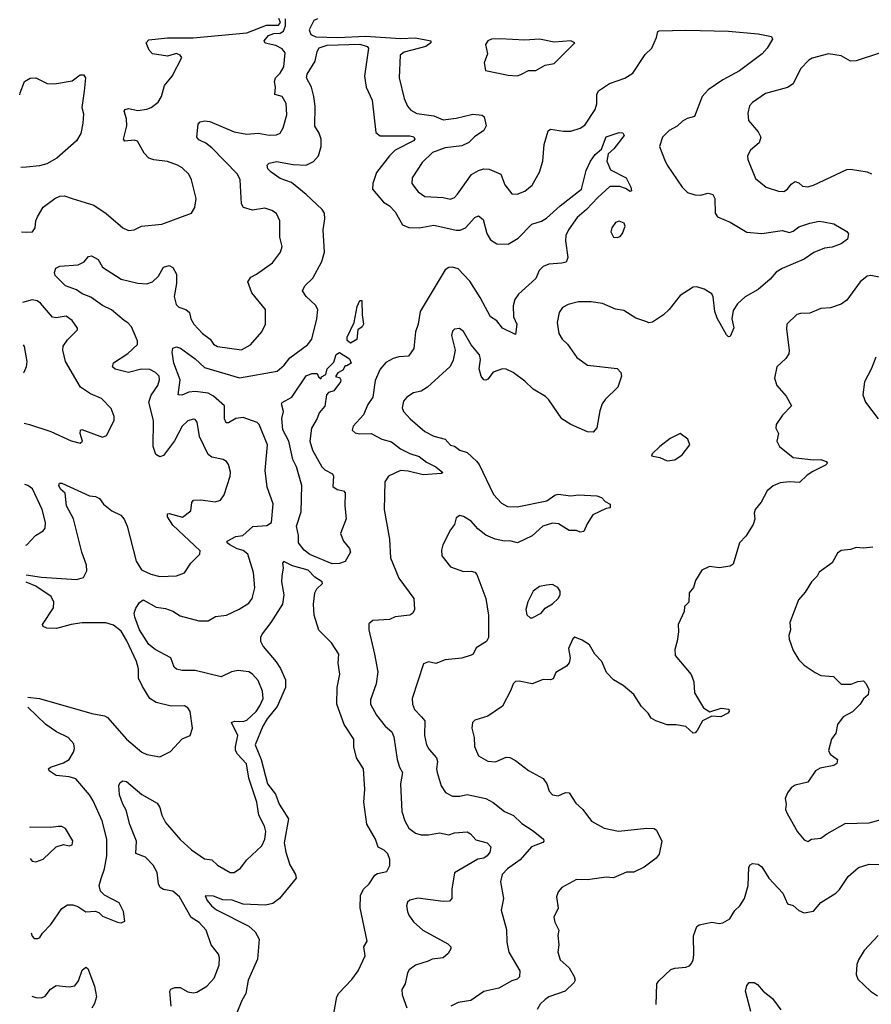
# Model space of a CAD drawing. Extents: x 2143765 to 2212931, y 878955 to 1017455.
# Tile 73 of 256: x 2144427 to 2149027, y 930864 to 936179. Entities that reach past the tile are written whole.
import ezdxf

# ---------------------------------------------------------------- set-up
doc = ezdxf.new("R2010")
doc.units = 0

msp = doc.modelspace()

# ---------------------------------------------------------------- linework, layer by layer
at = {"layer": '0CON20XD'}
for points in [[(2144437.5, 935035.1), (2144465, 935031.9), (2144496.7, 935035), (2144512, 935055), (2144514.2, 935094.2), (2144522.9, 935115), (2144555, 935168.2), (2144618.1, 935215), (2144645, 935226.9), (2144669.3, 935229.3), (2144711.2, 935215), (2144827.4, 935177.4), (2144895, 935132.5), (2144985, 935056), (2145015, 935042), (2145045, 935044.2), (2145085, 935064.4), (2145195, 935075.7), (2145355.7, 935134.3), (2145373.8, 935165), (2145380, 935215), (2145355.4, 935315.4), (2145340.6, 935345), (2145305, 935380), (2145280, 935395), (2145225, 935414.4), (2145152.8, 935422.8), (2145125, 935431.9), (2145099.8, 935459.8), (2145063.7, 935523.7), (2145045, 935529.4), (2144995, 935524), (2144987.5, 935535), (2145005.8, 935605.8), (2145004.4, 935645), (2144991.5, 935685), (2144997.5, 935695), (2145015, 935699.6), (2145065, 935689.2), (2145115, 935696.9), (2145137.5, 935705), (2145175, 935734.4), (2145194.3, 935765), (2145210, 935825), (2145250.8, 935875), (2145302.5, 935975), (2145295, 935987.5), (2145275, 935996.7), (2145225, 935982), (2145144.3, 935994.3), (2145126.2, 936015), (2145113.8, 936045), (2145111.2, 936055), (2145125, 936071.4), (2145225, 936080.9), (2145365, 936082.1), (2145655, 936108.2), (2145760.1, 936149.9), (2145825, 936150.7), (2145835.9, 936165), (2145826.3, 936186.3)], [(2144462.6, 933183.2), (2144545, 933170.3), (2144735, 933156.7), (2144771.7, 933168.3), (2144790, 933205), (2144788.5, 933235), (2144762.7, 933305), (2144717.8, 933485), (2144681.2, 933555), (2144673.1, 933623.1), (2144647.3, 933645), (2144638.1, 933665), (2144643.4, 933676.6), (2144655, 933676.7), (2144805, 933609.4), (2144837.5, 933605), (2144858, 933595), (2144880.8, 933565), (2144925, 933527.5), (2144974.4, 933504.4), (2144992.6, 933482.6), (2145007.5, 933445), (2145056.4, 933256.4), (2145085, 933210), (2145135, 933185.6), (2145185, 933174.4), (2145275, 933178), (2145317, 933193), (2145351.2, 933245), (2145400, 933295), (2145403, 933313), (2145255, 933451.5), (2145225.6, 933495), (2145225, 933512.5), (2145235, 933514.3), (2145306.5, 933493.5), (2145351.8, 933528.2), (2145357.7, 933572.3), (2145366.7, 933585), (2145405, 933587.1), (2145482.8, 933577.2), (2145512, 933585), (2145531.9, 933615), (2145563.5, 933715), (2145566.5, 933736.5), (2145555, 933777.5), (2145544.3, 933794.3), (2145526.7, 933805), (2145465, 933817.1), (2145445, 933832.5), (2145399.3, 933929.3), (2145386.2, 934006.2), (2145375, 934020.8), (2145365, 934022.9), (2145335, 934013.3), (2145305, 933985.6), (2145263.7, 933906.3), (2145205, 933827.5), (2145185, 933820), (2145162.8, 933832.8), (2145148.1, 933875), (2145150.5, 934015), (2145124.7, 934115), (2145137.7, 934152.2), (2145174.5, 934205), (2145183.3, 934235), (2145180.6, 934255), (2145161.4, 934275), (2145130.9, 934290.9), (2145085, 934292), (2145015, 934275.3), (2144943.6, 934293.6), (2144928.8, 934305), (2144933.7, 934326.3), (2145012.4, 934377.6), (2145064.6, 934425.4), (2145063.2, 934445), (2145030.7, 934520.8), (2145012.4, 934542.4), (2144991.4, 934555), (2144922.6, 934612.6), (2144875, 934635.9), (2144812.3, 934682.2), (2144765, 934700), (2144735, 934721.2), (2144675, 934743.1), (2144618.6, 934798.6), (2144615.4, 934815), (2144622.6, 934837.4), (2144645, 934849.6), (2144743.4, 934856.6), (2144775, 934872.5), (2144798.8, 934901.2), (2144815, 934904.5), (2144851.1, 934885), (2144875, 934844.2), (2144975, 934779.4), (2145065, 934756.5), (2145115, 934753.3), (2145144.2, 934765), (2145177.5, 934795), (2145205, 934842.9), (2145235, 934853.1), (2145255, 934841.4), (2145275.3, 934805), (2145275.3, 934754.7), (2145261.5, 934685), (2145272.5, 934642.5), (2145287.7, 934627.7), (2145325, 934614.2), (2145345, 934598.8), (2145352.5, 934565), (2145367.8, 934535), (2145414.4, 934485), (2145455.5, 934455), (2145475, 934428.1), (2145495, 934414.5), (2145625, 934398.1), (2145674.2, 934425), (2145735.8, 934495), (2145755.7, 934535), (2145754.3, 934615), (2145680.6, 934705), (2145660, 934765), (2145675, 934789.2), (2145706.2, 934805), (2145792.6, 934867.4), (2145835.4, 934924.6), (2145845.6, 934955), (2145833.3, 935005), (2145833.2, 935093.2), (2145815, 935134), (2145790.2, 935150.2), (2145751.3, 935161.3), (2145685, 935150.9), (2145636.2, 935166.2), (2145625.4, 935185.4), (2145617.5, 935315), (2145604.4, 935345), (2145465, 935488.1), (2145433.6, 935513.6), (2145395, 935530.9), (2145384.4, 935545.6), (2145391.4, 935615), (2145402.8, 935627.2), (2145425, 935633.5), (2145455, 935629.4), (2145585, 935574.7), (2145655, 935562), (2145715, 935566.5), (2145775, 935556.2), (2145815, 935557.8), (2145835, 935567.5), (2145850.9, 935595), (2145870.4, 935665), (2145866.3, 935726.3), (2145845, 935764), (2145806, 935776), (2145808.9, 935815), (2145802.9, 935845), (2145809.4, 935865), (2145835, 935891.4), (2145854.4, 935925), (2145861.1, 936001.1), (2145845, 936022), (2145810.5, 936040.5), (2145753, 936053), (2145747.5, 936065), (2145770.8, 936095), (2145800, 936105), (2145835, 936107.6), (2145851.9, 936118.1), (2145864, 936146), (2145863.4, 936183.4)], [(2146035.8, 936184.2), (2146015.6, 936174.4), (2145990.5, 936125), (2145999.8, 936099.8), (2146027.5, 936087.5), (2146145, 936082.5), (2146295, 936090.3), (2146485, 936078.1), (2146565, 936081.1), (2146648, 936065), (2146648, 936055), (2146621.2, 936035), (2146503.8, 936005), (2146482.5, 935987.5), (2146476.7, 935865), (2146504.6, 935754.6), (2146522.2, 935712.2), (2146540.9, 935690.9), (2146573.1, 935673.1), (2146665, 935660.9), (2146715, 935638.8), (2146785, 935648), (2146875, 935669.6), (2146924.5, 935664.5), (2146935.6, 935655), (2146946.9, 935606.9), (2146935, 935581.8), (2146883.1, 935546.9), (2146853, 935517), (2146815, 935498.2), (2146725, 935487.1), (2146656.6, 935463.4), (2146601.8, 935408.2), (2146547.5, 935325), (2146545.8, 935295), (2146580.2, 935250.2), (2146615, 935225.6), (2146715, 935219.3), (2146755, 935210.5), (2146775, 935219.4), (2146792.4, 935237.6), (2146867.1, 935342.9), (2146905, 935366.1), (2146935, 935374.6), (2146962.6, 935372.6), (2147026, 935346), (2147048, 935288), (2147085, 935240), (2147115, 935237.5), (2147156.6, 935253.4), (2147194.5, 935285.5), (2147234.4, 935355.6), (2147252.1, 935415), (2147260, 935505), (2147281.3, 935578.7), (2147295, 935588.6), (2147365, 935578.1), (2147405, 935578.6), (2147455, 935594.4), (2147479.8, 935610.2), (2147535.5, 935695), (2147543.8, 935725), (2147544.5, 935775), (2147553.8, 935796.2), (2147613.8, 935835), (2147695, 935863.5), (2147739.4, 935890.6), (2147805, 935991.2), (2147841.9, 936025), (2147867.4, 936082.6), (2147873.8, 936115), (2147881.3, 936118.7), (2148025, 936123.8), (2148255, 936116.9), (2148415, 936103.1), (2148488.3, 936088.3), (2148492.9, 936075), (2148488.1, 936065), (2148464.3, 936025), (2148437.1, 935995), (2148315, 935903.5), (2148225.8, 935855), (2148145, 935800), (2148112.7, 935765), (2148072.9, 935657.1), (2148033.3, 935646.7), (2148007.9, 935632.1), (2147979.2, 935605), (2147935, 935580.8), (2147899.2, 935545), (2147883.8, 935495), (2147910, 935425), (2147924.2, 935395), (2148004.7, 935274.7), (2148035, 935246.5), (2148073.9, 935233.9), (2148105, 935232.1), (2148145, 935242.3), (2148170.8, 935235), (2148181.9, 935215), (2148183.3, 935135), (2148195.7, 935115), (2148265, 935085.6), (2148355, 935033.3), (2148435, 935024.4), (2148545, 935041.9), (2148585, 935031.4), (2148605, 935038.6), (2148635, 935061.1), (2148695, 935080.8), (2148745, 935092.2), (2148768.2, 935088.2), (2148825, 935078.1), (2148895, 935036.7), (2148903.6, 935023.6), (2148897.5, 934995), (2148865, 934970), (2148815, 934950.8), (2148775, 934946), (2148717, 934923), (2148665, 934887.1), (2148545, 934837.1), (2148513.8, 934816.2), (2148480.7, 934779.3), (2148415, 934723.1), (2148345.9, 934684.1), (2148304.8, 934645.2), (2148280.9, 934609.1), (2148274.3, 934565), (2148283.9, 934516.1), (2148265, 934470), (2148255, 934467.5), (2148245, 934477.5), (2148195, 934568), (2148182, 934605), (2148173, 934683), (2148165, 934698.8), (2148125, 934724), (2148085, 934737.1), (2148064.3, 934735.7), (2147995, 934690), (2147935.6, 934614.4), (2147905, 934586.2), (2147845, 934546.7), (2147825, 934543.3), (2147815, 934548.8)], [(2147115, 935876), (2147135, 935884), (2147175, 935904.4), (2147215, 935905.7), (2147265, 935933.8), (2147315, 935943.3), (2147426, 936055), (2147404.7, 936065.3), (2147315, 936057.8), (2147235, 936075.2), (2147155, 936069.1), (2147023.1, 936076.9), (2146976.4, 936073.6), (2146955, 936065.4), (2146943.1, 936045), (2146954.2, 935995), (2146936.2, 935946.2), (2146942.5, 935905), (2147065, 935880), (2147115, 935876)], [(2145245.6, 930855), (2145238.6, 930935), (2145243.6, 930946.4), (2145265, 930955.6), (2145295, 930955.6), (2145335, 930932.2), (2145365, 930926.5), (2145385, 930929.4), (2145438.1, 930961.9), (2145477.8, 931005), (2145505.5, 931075), (2145507.1, 931115), (2145501.4, 931135), (2145461.9, 931185), (2145433.9, 931263.9), (2145396.7, 931305), (2145353.3, 931333.3), (2145291.2, 931445), (2145255, 931474.6), (2145205, 931483.8), (2145186.5, 931495), (2145176.7, 931515), (2145169.6, 931575), (2145148.7, 931615), (2145107.8, 931657.8), (2145055, 931678.8), (2145057.5, 931745), (2145022.7, 931835), (2145002.8, 931912.8), (2144983.8, 931945), (2144965.8, 931995), (2144963.3, 932045), (2144969.3, 932060.7), (2144985, 932070), (2145003.8, 932066.2), (2145086.6, 931996.6), (2145170.3, 931950.3), (2145185, 931926.7), (2145195.6, 931885), (2145215.6, 931845), (2145295, 931753.5), (2145355, 931698.5), (2145425, 931650), (2145465, 931644.3), (2145495, 931615.7), (2145565, 931575.8), (2145585, 931576), (2145620.7, 931599.3), (2145655, 931644.2), (2145735, 931720), (2145751.5, 931755), (2145756.2, 931796.2), (2145750.5, 931825), (2145719.6, 931885), (2145708.7, 931955), (2145664.2, 932085), (2145652.7, 932162.7), (2145603.6, 932215), (2145593.7, 932233.7), (2145592.9, 932255), (2145606.4, 932315), (2145572, 932385), (2145587.6, 932392.4), (2145635, 932390.9), (2145655, 932398.2), (2145704, 932445), (2145724, 932475), (2145742.5, 932515), (2145739.3, 932555), (2145715, 932613.1), (2145685, 932646.5), (2145665, 932659.5), (2145606.9, 932666.9), (2145571, 932659), (2145515, 932632.9), (2145375, 932666.2), (2145305, 932666.2), (2145275, 932672.5), (2145262.2, 932685), (2145244.4, 932735), (2145159.4, 932779.4), (2145125, 932806.2), (2145074, 932885), (2145048.6, 932955), (2145045.3, 932975.3), (2145055, 933003.2), (2145075, 933033.1), (2145095, 933047.5), (2145165, 933007.7), (2145215, 933000.5), (2145255, 932985.9), (2145295, 932961.9), (2145395, 932934.6), (2145445.9, 932934.1), (2145485, 932957.5), (2145545, 932964.2), (2145612.6, 932997.4), (2145665, 933030), (2145682.2, 933055), (2145697.4, 933112.6), (2145690.9, 933195), (2145660.4, 933295), (2145635, 933314.8), (2145602.9, 933322.9), (2145561.9, 933345), (2145548.2, 933355), (2145547.5, 933365), (2145595, 933389.2), (2145633.3, 933395), (2145686.7, 933443.3), (2145761.4, 933448.6), (2145786.7, 933465), (2145796.2, 933566.2), (2145763.3, 933655), (2145753.3, 933745), (2145766, 933885), (2145720, 933995), (2145710, 934005), (2145635, 934031.9), (2145595, 934025.9), (2145555, 934003.1), (2145543.5, 934003.5), (2145534.3, 934024.3), (2145533.2, 934095), (2145475, 934147.9), (2145445, 934163.3), (2145375, 934172.6), (2145341.3, 934168.7), (2145303.3, 934153.3), (2145284.2, 934154.2), (2145294.2, 934235), (2145260.2, 934325), (2145251.1, 934385), (2145255, 934405.5), (2145275, 934412.8), (2145295.7, 934405.7), (2145375, 934348.9), (2145425, 934302), (2145614.6, 934245.4), (2145817.7, 934282.3), (2145856.5, 934315), (2145886.2, 934353.8), (2145981.5, 934425), (2146005.4, 934455), (2146033.2, 934565), (2146037.1, 934615), (2146025, 934638.1), (2145975.6, 934685), (2145955.7, 934715), (2145968, 934742), (2146010, 934785), (2146058.5, 934875), (2146073.6, 934925), (2146067.3, 935045), (2146076.4, 935105), (2146074.4, 935135), (2146061.4, 935155), (2145975, 935235.9), (2145895, 935301.1), (2145835, 935322.8), (2145785, 935355.8), (2145767.5, 935375), (2145764, 935395), (2145774.3, 935405.7), (2145815, 935413.5), (2145905, 935397.9), (2145975, 935394.6), (2146015, 935413.1), (2146041.6, 935445), (2146055.3, 935495), (2146056, 935535), (2146045, 935567.1), (2146020.9, 935605), (2146022.6, 935712.6), (2146016.8, 935765), (2146004.4, 935814.4), (2145975.9, 935865), (2145979.7, 935885), (2146023.6, 935955), (2146035, 936008), (2146045, 936027.2), (2146087.7, 936042.3), (2146265, 936046.8), (2146304.5, 936035), (2146311.3, 936025), (2146288.9, 935875), (2146298.9, 935815), (2146330.8, 935745), (2146350.9, 935570.9), (2146375, 935552.1), (2146535, 935551.9), (2146556.3, 935546.3), (2146562.1, 935535), (2146553.6, 935525), (2146455.5, 935475), (2146425.4, 935445), (2146354.4, 935355), (2146334.4, 935295), (2146333.6, 935265), (2146391.5, 935195), (2146425, 935174.4), (2146455, 935142.2), (2146495, 935072.2), (2146528.4, 935058.4), (2146585, 935055.8), (2146665, 935070.3), (2146785, 935043.5), (2146806.4, 935043.6), (2146835.6, 935055), (2146885, 935111.9), (2146905, 935120), (2146931.3, 935101.3), (2146950, 935025), (2146971, 934991), (2147005, 934970), (2147065, 934968), (2147119.2, 935000.8), (2147193.8, 935076.2), (2147245, 935092.7), (2147271.9, 935108.1), (2147345.7, 935175), (2147461.4, 935265), (2147487.8, 935365), (2147510.9, 935415), (2147535, 935452), (2147569.7, 935480.3), (2147595, 935546.5), (2147665, 935570.9), (2147685, 935568.1), (2147691.5, 935555), (2147636.9, 935483.1), (2147606.2, 935455), (2147598.8, 935415), (2147619.2, 935369.2), (2147702.9, 935325), (2147728.6, 935275), (2147732.5, 935255), (2147725, 935251.2), (2147698.7, 935268.7), (2147668.5, 935278.5), (2147615, 935278.5), (2147549.9, 935220.1), (2147489.6, 935155), (2147437.9, 935112.1), (2147391.3, 935045), (2147378, 935015), (2147376.2, 934986.2), (2147387.5, 934895), (2147378.6, 934871.4), (2147355.7, 934864.3), (2147285, 934859.5), (2147255, 934847.5), (2147233.8, 934825), (2147215, 934782.9), (2147122.4, 934697.6), (2147101.7, 934668.3), (2147092.2, 934635), (2147093.9, 934575), (2147113.3, 934535), (2147105, 934480), (2147035, 934514), (2147005, 934554), (2146970.6, 934575), (2146915, 934679.2), (2146857.9, 934767.9), (2146795, 934834.5), (2146764.3, 934844.3), (2146745, 934841.9), (2146725, 934829.2), (2146590.5, 934605), (2146580.5, 934535), (2146565.4, 934494.6), (2146555.8, 934405), (2146527.5, 934362.5), (2146475, 934360), (2146445, 934350.5), (2146405, 934328.5), (2146375, 934292.9), (2146347.4, 934232.6), (2146335, 934142), (2146307.8, 934102.2), (2146283.6, 934046.4), (2146228.8, 933985), (2146223.6, 933963.6), (2146239.3, 933949.3), (2146263.3, 933943.3), (2146325, 933945.7), (2146384, 933915), (2146435, 933900.6), (2146485, 933862.5), (2146535, 933837.3), (2146585, 933820.7), (2146625, 933790.9), (2146675, 933766.5), (2146713.3, 933735), (2146705, 933730), (2146607.3, 933722.7), (2146525, 933743), (2146484.8, 933745.2), (2146418.6, 933715), (2146399.5, 933685), (2146395.6, 933535), (2146424, 933375), (2146429.5, 933275), (2146475.6, 933165), (2146556.2, 933055), (2146559.2, 932995), (2146551.2, 932975), (2146534.4, 932965.6), (2146454.6, 932955.4), (2146425, 932941.6), (2146335, 932935.4), (2146312.6, 932917.4), (2146312.5, 932885), (2146344.5, 932755), (2146360.9, 932659.1), (2146353.3, 932595), (2146322.8, 932507.2), (2146322.2, 932485), (2146354.5, 932425), (2146401.1, 932365), (2146436.5, 932335), (2146448.7, 932308.7), (2146467.1, 932185), (2146478.5, 932145), (2146495.6, 932115), (2146484.5, 932055), (2146492.2, 931905), (2146506.9, 931855), (2146529.4, 931815), (2146565, 931788.2), (2146595, 931779.3), (2146635, 931779.6), (2146695, 931790.4), (2146745, 931778.6), (2146775, 931790), (2146845, 931795.5), (2146862.5, 931785), (2146891.3, 931751.3), (2146952, 931735), (2146971.4, 931715), (2146967.5, 931685), (2146952.9, 931665), (2146935, 931654), (2146901.4, 931648.6), (2146776.1, 931573.9), (2146760.6, 931485), (2146761.4, 931435), (2146749.5, 931420.5), (2146715, 931418.6), (2146577, 931437), (2146535, 931425.8), (2146521.2, 931415), (2146516, 931395), (2146522.5, 931365), (2146529.2, 931345), (2146555, 931309.2), (2146605, 931264.4), (2146740.7, 931190.7), (2146756, 931175), (2146756, 931164), (2146740.9, 931139.1), (2146715, 931114.4), (2146655, 931108.1), (2146633.8, 931096.2), (2146565, 931075.5), (2146530.2, 931049.8), (2146521.9, 931035), (2146510, 930975), (2146491.9, 930945), (2146493.1, 930915), (2146518.1, 930845)], [(2149071.2, 935998.8), (2148945, 935957.1), (2148915, 935955.7), (2148865, 935983.8), (2148795, 935996), (2148707.9, 935972.1), (2148689.4, 935960.6), (2148645, 935914), (2148605, 935832.5), (2148575, 935813.3), (2148455, 935780.6), (2148385, 935732.9), (2148369.4, 935715), (2148360.5, 935675), (2148364.4, 935635), (2148415.7, 935575), (2148430, 935545), (2148421.4, 935515), (2148373.8, 935475), (2148358, 935445), (2148359.2, 935425), (2148401.7, 935321.7), (2148460, 935275), (2148525, 935254.4), (2148555, 935252.5), (2148575, 935263.8), (2148595, 935292), (2148615, 935305.7), (2148635, 935299.2), (2148655, 935280.8), (2148685, 935277.8), (2148715, 935285.6), (2148895, 935370), (2148915, 935372), (2149005, 935358), (2149028.1, 935348.1)], [(2144427.5, 935773.9), (2144430.5, 935785), (2144454, 935845), (2144485, 935864.2), (2144515, 935865.8), (2144575.9, 935835.9), (2144615, 935832.9), (2144710.5, 935849.5), (2144755, 935882.5), (2144771.7, 935881.7), (2144782.5, 935865), (2144776.4, 935793.6), (2144763.3, 935705), (2144771.7, 935671.7), (2144769.1, 935620.9), (2144757.1, 935565), (2144733.6, 935526.4), (2144627.6, 935432.4), (2144575, 935401.1), (2144535, 935390), (2144465, 935382.5), (2144432.8, 935382.2)], [(2147655, 935004), (2147670.3, 935009.7), (2147684, 935025), (2147697.5, 935065), (2147691.7, 935081.7), (2147665, 935091.2), (2147645, 935083.8), (2147625.7, 935055), (2147620, 935035), (2147635, 935006), (2147655, 935004)], [(2149078.3, 934788.3), (2149025, 934798.8), (2149005, 934795.5), (2148966.7, 934765), (2148895, 934666.2), (2148865, 934643.8), (2148806.8, 934623.2), (2148755, 934620), (2148695.5, 934594.5), (2148645, 934594), (2148625, 934587.5), (2148571.4, 934535), (2148568.8, 934508.8), (2148584.2, 934395.8), (2148581.4, 934375), (2148565, 934350), (2148516.2, 934305), (2148504.4, 934245), (2148517.5, 934205), (2148567.7, 934147.7), (2148596.2, 934095), (2148547.1, 934045), (2148513.1, 933995), (2148511.9, 933975), (2148525.4, 933945), (2148516.9, 933905), (2148532, 933875), (2148605, 933815.8), (2148715, 933803.5), (2148755, 933804.5), (2148783.8, 933795), (2148790, 933785), (2148780, 933775), (2148710.4, 933739.6), (2148679.8, 933720.2), (2148638.9, 933681.1), (2148585, 933684.3), (2148535, 933679.2), (2148496.4, 933663.6), (2148465, 933636.7), (2148431.2, 933575), (2148400, 933535), (2148393.8, 933515), (2148397.3, 933482.7), (2148388, 933455), (2148349.1, 933390.9), (2148315.7, 933355), (2148280.5, 933239.5), (2148265, 933228.8), (2148205, 933220), (2148152.3, 933227.7), (2148111.7, 933208.3), (2148078.3, 933151.7), (2148066.2, 933115), (2148043.3, 933085), (2148041.2, 933035), (2148018.3, 933011.7), (2148016.2, 932985), (2147983.8, 932915), (2147985.8, 932874.2), (2147979.2, 932825), (2147965, 932780), (2147967.3, 932747.3), (2148053.3, 932645), (2148068, 932605), (2148071.2, 932545), (2148120, 932465), (2148155, 932443.3), (2148216.9, 932463.1), (2148256.6, 932456.6), (2148259.5, 932445), (2148251.9, 932435), (2148215, 932415.5), (2148165, 932418.8), (2148116, 932395), (2148086.9, 932343.1), (2148075, 932330), (2148065, 932328), (2148025, 932363.8), (2147973.6, 932373.6), (2147925, 932372.5), (2147862.5, 932395), (2147838.3, 932408.3), (2147822, 932435), (2147785, 932471.2), (2147745, 932535.8), (2147686.7, 932585), (2147635, 932615.7), (2147596, 932655), (2147572, 932715), (2147534.5, 932754.5), (2147505, 932804), (2147465, 932830), (2147425, 932845.8), (2147415, 932836.7), (2147391.9, 932785), (2147401.4, 932735), (2147395, 932706.7), (2147380.5, 932689.5), (2147322.5, 932655), (2147308.6, 932621.4), (2147295, 932616), (2147255, 932616.9), (2147195, 932594.5), (2147125, 932608.9), (2147105, 932606.5), (2147092.9, 932595), (2147079.5, 932560.5), (2147035.8, 932474.2), (2146955, 932420), (2146885, 932398.8), (2146873.3, 932385), (2146870, 932355), (2146882, 932305), (2146884.2, 932255.8), (2146905.8, 932205), (2146956.6, 932176.6), (2146996.6, 932173.4), (2147055, 932198.9), (2147075, 932195.7), (2147105, 932180), (2147175, 932126.7), (2147255, 932084), (2147274, 932055), (2147286.7, 932015), (2147305.9, 931995.9), (2147335, 931989.2), (2147375, 932006.9), (2147395, 932006), (2147430.7, 931950.7), (2147469.2, 931915), (2147515, 931852), (2147585, 931814.3), (2147660.8, 931799.2), (2147815, 931815.7), (2147855, 931813.3), (2147866.7, 931805), (2147896, 931745), (2147880.8, 931675), (2147865, 931653.8), (2147800, 931605), (2147745, 931578.1), (2147705, 931577.1), (2147635, 931546.9), (2147595, 931550), (2147495, 931536), (2147435, 931538), (2147355, 931494.6), (2147335, 931470.6), (2147327.6, 931445), (2147335, 931382.5), (2147312.1, 931335), (2147317.4, 931307.4), (2147340, 931265), (2147334.3, 931235), (2147339.2, 931185), (2147333.3, 931145), (2147346, 931105), (2147395, 931060.8), (2147422.2, 931015), (2147427.5, 930995), (2147420.2, 930979.8), (2147374.2, 930935.8), (2147285.8, 930905), (2147265, 930890.8), (2147238.5, 930865), (2147223, 930837)], [(2144451.5, 934001.2), (2144480.6, 933995), (2144595.6, 933955.6), (2144705, 933906.9), (2144755, 933894.2), (2144766.7, 933905), (2144754, 933945), (2144756.4, 933963.6), (2144763, 933967), (2144875, 933925.6), (2144895.8, 933935), (2144938, 934015), (2144937, 934037), (2144921.2, 934081.2), (2144868.8, 934135), (2144810.5, 934160.5), (2144755.6, 934195), (2144674.7, 934335), (2144660.4, 934395), (2144662.2, 934417.8), (2144685, 934452), (2144740, 934505), (2144740, 934515), (2144711.2, 934555), (2144678.2, 934578.2), (2144625, 934569.7), (2144605, 934573.2), (2144539.5, 934649.5), (2144521.1, 934661.1), (2144495, 934666.9), (2144442.7, 934653.4)], [(2146215, 934433.3), (2146196.8, 934446.8), (2146195.6, 934465.6), (2146234.7, 934545), (2146249.5, 934630.5), (2146265, 934664), (2146275, 934663.8), (2146276.4, 934586.4), (2146284.2, 934535), (2146277.8, 934522.2), (2146254.4, 934505), (2146247.7, 934452.3), (2146215, 934433.3)], [(2147815, 934548.8), (2147755, 934567.5), (2147689.7, 934609.7), (2147645, 934616.7), (2147575, 934646.5), (2147513.1, 934656.9), (2147445, 934656.9), (2147388.9, 934641.1), (2147358.8, 934625), (2147341.7, 934598.3), (2147330.8, 934545), (2147340, 934485), (2147357.1, 934455), (2147387, 934427), (2147436.3, 934356.3), (2147495, 934314.4), (2147655, 934296.7), (2147673.3, 934275), (2147678, 934255), (2147658.8, 934195), (2147590.3, 934129.7), (2147574, 934105), (2147561.3, 934068.7), (2147544.4, 933975.6), (2147525, 933952.5), (2147495, 933954.2), (2147405, 933994.5), (2147355, 934024.6), (2147285, 934127.5), (2147266.5, 934145), (2147200.4, 934185), (2147155, 934227.9), (2147091.9, 934275), (2147055, 934293.6), (2147035, 934295.5), (2146985, 934276), (2146955, 934239.5), (2146945, 934233.8), (2146935, 934236.2), (2146919.4, 934255), (2146908.6, 934295), (2146917.1, 934345), (2146910.2, 934370.2), (2146865.8, 934425), (2146825, 934496.2), (2146802, 934512), (2146775, 934508.8), (2146765, 934497.5), (2146760, 934475), (2146779.4, 934395), (2146768.9, 934341.1), (2146752.4, 934307.6), (2146630.8, 934195), (2146595.9, 934174.1), (2146554, 934166), (2146518, 934142), (2146500.4, 934119.6), (2146493.1, 934085), (2146500, 934065), (2146535.7, 934025), (2146615, 933956.4), (2146665, 933931.1), (2146724.7, 933914.7), (2146755, 933883.2), (2146775, 933877.5), (2146805, 933856.5), (2146845, 933843.3), (2146895, 933795.8), (2146908.7, 933778.7), (2146986.2, 933616.2), (2147030.4, 933570.4), (2147062.4, 933552.4), (2147115, 933549.1), (2147275, 933582.2), (2147317.1, 933612.9), (2147335, 933618.1), (2147405, 933609.2), (2147445, 933614.2), (2147545, 933610), (2147569.7, 933599.7), (2147588.8, 933578.8), (2147616.2, 933565), (2147616.1, 933543.9), (2147595, 933541.2), (2147523.4, 933506.6), (2147491.7, 933458.3), (2147475, 933416.7), (2147455, 933413.8), (2147435, 933422.5), (2147395, 933422.5), (2147337.5, 933457.5), (2147305, 933461.5), (2147253.8, 933446.2), (2147195, 933393.1), (2147115.7, 933355.7), (2147075, 933365.5), (2147045.6, 933364.4), (2146995, 933374.3), (2146945, 933396.9), (2146901.1, 933431.1), (2146865, 933472.5), (2146825, 933497.5), (2146805, 933502.5), (2146785, 933490), (2146776.2, 933455), (2146754.2, 933425), (2146712.5, 933345), (2146705.6, 933315), (2146707.8, 933285), (2146755, 933226.7), (2146825, 933200), (2146865, 933203.3), (2146885, 933196.7), (2146896.2, 933185), (2146945.6, 933055), (2146960, 932965), (2146958.9, 932845), (2146948, 932822), (2146892.1, 932787.9), (2146876.2, 932755), (2146865, 932748.8), (2146815, 932733.3), (2146725, 932723.8), (2146675, 932703.8), (2146635, 932713.3), (2146608.3, 932701.7), (2146546.7, 932515), (2146548.6, 932485), (2146560, 932455), (2146596.9, 932416.9), (2146615.5, 932395), (2146613.9, 932315), (2146623.8, 932265), (2146638.9, 932238.9), (2146678.8, 932195), (2146683.8, 932175), (2146677.9, 932135), (2146681.5, 932115), (2146703.1, 932043.1), (2146727.4, 932007.4), (2146765, 931987.8), (2146805, 931987.5), (2146845, 931996.2), (2146945, 931974.4), (2146985, 931952.9), (2147045, 931905.7), (2147095, 931882.9), (2147139.5, 931839.5), (2147201.3, 931801.3), (2147255.8, 931755), (2147258.6, 931745), (2147252.7, 931737.3), (2147192.5, 931715), (2147131.4, 931645), (2147062, 931595), (2147032.5, 931565), (2147024.2, 931525), (2147040, 931435), (2147028.3, 931371.7), (2147057.2, 931267.2), (2147058.9, 931198.9), (2147069.2, 931145), (2147129.5, 931045), (2147127.4, 931012.6), (2147115, 931000.8), (2147085, 930990.5), (2147015, 930950.9), (2146935, 930932.5), (2146863.3, 930885), (2146795, 930874.4), (2146756.7, 930855)], [(2144445.8, 934423.8), (2144450.8, 934415), (2144466.9, 934335), (2144462.9, 934305), (2144449.2, 934275), (2144447.8, 934273.3)], [(2146115, 933242.1), (2145995, 933291.9), (2145963.7, 933315), (2145932.5, 933355), (2145932.9, 933395), (2145923.1, 933445), (2145948.1, 933521.9), (2145951.8, 933665), (2145921.8, 933765), (2145902.9, 933805), (2145880.8, 933905), (2145848.6, 933965), (2145842.7, 934027.3), (2145852.5, 934065), (2145842, 934105), (2145845, 934112.5), (2145897.7, 934142.3), (2145975, 934256.7), (2146005, 934270), (2146035, 934270), (2146041.7, 934251.7), (2146055, 934240), (2146058.3, 934251.7), (2146081.2, 934265), (2146087.5, 934295), (2146125, 934331.4), (2146137.1, 934372.9), (2146155, 934382.7), (2146209.3, 934349.3), (2146217.5, 934325), (2146195, 934310), (2146185, 934310), (2146173.3, 934286.7), (2146145, 934272.5), (2146134, 934254), (2146156.4, 934246.4), (2146162.5, 934235), (2146160, 934225), (2146125, 934176.7), (2146095, 934166.7), (2146084, 934155), (2146075, 934092.5), (2146045, 934056.7), (2146033.9, 934026.1), (2146003.3, 933975), (2145993.8, 933905), (2146009.4, 933855), (2146059.2, 933765), (2146075, 933750), (2146117.5, 933727.5), (2146122, 933715), (2146119.3, 933659.3), (2146143, 933643), (2146176.1, 933636.1), (2146186, 933625), (2146182.9, 933555), (2146190.8, 933485), (2146160, 933405), (2146177.1, 933365), (2146208.8, 933325), (2146213.3, 933305), (2146185.9, 933254.1), (2146155, 933243.3), (2146115, 933242.1)], [(2149051.7, 934358.3), (2149026.3, 934293.7), (2148990, 934225), (2148981.2, 934155), (2148996.2, 934115), (2149064.3, 934024.3)], [(2147925, 933798.8), (2147965, 933803.8), (2148005, 933830), (2148046.2, 933885), (2148036.7, 933915), (2147995, 933946.2), (2147941.3, 933918.7), (2147884.2, 933875.8), (2147843.6, 933836.4), (2147840, 933825), (2147885, 933816.7), (2147925, 933798.8)], [(2144460.4, 933342.1), (2144466.2, 933345), (2144512.5, 933395), (2144555, 933420), (2144565.8, 933435), (2144567.8, 933465), (2144548.5, 933535), (2144497, 933647), (2144471.2, 933665), (2144456, 933670.1)], [(2149035, 933332.5), (2148985, 933326), (2148945, 933330), (2148915, 933319.2), (2148865, 933314.2), (2148845, 933300), (2148815, 933248), (2148745, 933196.2), (2148733.8, 933175), (2148704.5, 933145.5), (2148670.3, 933089.7), (2148633.2, 933046.8), (2148587.5, 932925), (2148590, 932885), (2148582, 932855), (2148583.8, 932835), (2148605.7, 932775), (2148635, 932723.8), (2148664, 932695), (2148724, 932655), (2148755, 932638.6), (2148823.3, 932633.3), (2148863.3, 932593.3), (2148917.7, 932592.3), (2148955, 932606.2), (2148985, 932610), (2149000, 932595), (2149013, 932563), (2149010, 932535), (2148985, 932512.5), (2148966.7, 932485), (2148925, 932443.3), (2148875, 932416.7), (2148843.8, 932375), (2148835, 932327.5), (2148812, 932295), (2148795.8, 932235), (2148804, 932215), (2148843.8, 932185), (2148841.2, 932165), (2148825, 932153.5), (2148751.1, 932138.9), (2148726.2, 932125), (2148685, 932063.3), (2148615, 932046.7), (2148595, 932033.3), (2148574, 932005), (2148562, 931975), (2148568, 931945), (2148564, 931915), (2148572, 931895), (2148628.8, 931795), (2148665, 931752.5), (2148685, 931742.5), (2148704, 931756), (2148755, 931761.2), (2148786.7, 931785), (2148885, 931840), (2149015, 931844.3), (2149212.4, 931897.6)], [(2146123.9, 930815), (2146140.9, 930905), (2146151.1, 930925), (2146221.1, 930998.9), (2146255.5, 931044.5), (2146294, 931125), (2146286.4, 931173.6), (2146303.3, 931205), (2146265.6, 931385), (2146268.3, 931451.7), (2146284.3, 931485), (2146314.5, 931515), (2146345, 931561.5), (2146359.2, 931570.8), (2146409.5, 931580.5), (2146426.7, 931613.3), (2146426.1, 931646.1), (2146416.1, 931676.1), (2146395.7, 931695.7), (2146363.2, 931713.2), (2146350, 931755), (2146303.2, 931836.8), (2146286.7, 931955), (2146291.1, 932025), (2146284, 932135), (2146246.2, 932195), (2146232.5, 932255), (2146232.5, 932295), (2146180, 932375), (2146140.9, 932485), (2146142.9, 932575), (2146155.7, 932645.7), (2146147.5, 932705), (2146152, 932755), (2146111.5, 932815), (2146043.2, 932883.2), (2146017.5, 932965), (2146014.1, 933025), (2146020.7, 933085), (2146032.5, 933107.5), (2146063.8, 933136.2), (2146060.6, 933145), (2146020.7, 933170.7), (2145985, 933207.9), (2145901.8, 933231.8), (2145855, 933255.4), (2145847.1, 933245), (2145851.1, 933221.1), (2145844.2, 933175.8), (2145842.3, 933145), (2145854.2, 933075), (2145846.3, 933025), (2145784.4, 932925.6), (2145737.5, 932865), (2145728.8, 932845), (2145728.8, 932825), (2145742, 932795), (2145813.4, 932713.4), (2145836.4, 932676.4), (2145862.7, 932615), (2145864, 932575), (2145818.7, 932471.3), (2145764.8, 932405), (2145740.3, 932365), (2145698.9, 932265), (2145731.9, 932185), (2145766, 932055), (2145808.9, 931998.9), (2145829.4, 931945), (2145879.2, 931865), (2145855.8, 931735), (2145865.3, 931684.7), (2145887.1, 931617.1), (2145916.9, 931565), (2145920, 931545), (2145830.8, 931435), (2145795, 931408.6), (2145755, 931400), (2145634.6, 931405.4), (2145575, 931426.8), (2145525, 931428.8), (2145475, 931447.8), (2145430, 931450), (2145439.4, 931425), (2145462.9, 931395), (2145490.6, 931375), (2145665, 931286.9), (2145700, 931255), (2145721.3, 931215), (2145712.6, 931107.4), (2145661.8, 930995), (2145648.1, 930921.9), (2145626.4, 930885), (2145601.1, 930818.9)], [(2144471.5, 932521.6), (2144535, 932515.5), (2144816.7, 932433.3), (2144885, 932421.5), (2144901.9, 932411.9), (2145005, 932295.6), (2145088, 932225), (2145115, 932211.9), (2145185, 932200), (2145241.3, 932228.7), (2145305, 932296.7), (2145347.5, 932315), (2145361.2, 932355), (2145348.8, 932445), (2145336.2, 932465), (2145317.5, 932475), (2145245, 932474.3), (2145165, 932494.3), (2145130.8, 932515), (2145090.2, 932580.2), (2145070, 932625), (2145068.9, 932675), (2145057.9, 932715), (2145006.5, 932826.5), (2144975, 932878.5), (2144935, 932910.5), (2144892.9, 932922.9), (2144765, 932923.6), (2144705, 932914.7), (2144626.5, 932893.5), (2144573.3, 932895), (2144554.6, 932904.6), (2144550, 932915), (2144609.7, 933005), (2144612.8, 933035), (2144598, 933065), (2144515, 933122), (2144463.1, 933143.6)], [(2147195, 932950), (2147243.3, 932975), (2147265, 933002), (2147304.3, 933025.7), (2147335.8, 933054.2), (2147346, 933075), (2147346.2, 933095), (2147333.9, 933113.9), (2147305, 933130), (2147272.7, 933127.3), (2147235, 933119.2), (2147201.4, 933095), (2147172.4, 933037.6), (2147160.8, 932995), (2147165.9, 932965.9), (2147185, 932950), (2147195, 932950)], [(2144488.8, 931250.3), (2144495, 931232.5), (2144505, 931220), (2144525, 931220), (2144536.2, 931225), (2144551.2, 931248.8), (2144595.8, 931295), (2144655, 931382), (2144685, 931400.8), (2144715, 931401.4), (2144742.1, 931392.1), (2144785, 931364), (2144835, 931366.7), (2144855, 931360), (2144875, 931340), (2144955, 931307.5), (2144975, 931303.3), (2144995, 931312.5), (2144987.5, 931365), (2144965, 931412.5), (2144885, 931453.3), (2144863.8, 931475), (2144856.2, 931505), (2144866.7, 931543.3), (2144885.6, 931595), (2144898.9, 931665), (2144897.9, 931755), (2144873.8, 931855), (2144825, 931962), (2144805.3, 931995.3), (2144730.7, 932080.7), (2144695, 932092.5), (2144625, 932098.5), (2144586, 932125), (2144582.5, 932135), (2144593.8, 932145), (2144665, 932168.1), (2144695, 932186.2), (2144718.7, 932225), (2144723.2, 932245), (2144719.6, 932269.6), (2144688.9, 932305), (2144626, 932336), (2144569.4, 932375), (2144472.3, 932468.2)], [(2144483.3, 931652.2), (2144495, 931636.7), (2144515, 931632.5), (2144555, 931646.9), (2144625, 931714), (2144665, 931726.7), (2144695, 931718.8), (2144711.2, 931725), (2144715, 931747.5), (2144675, 931813.3), (2144655, 931823.3), (2144635, 931823.3), (2144595, 931818), (2144485, 931821.2), (2144481, 931819.5)], [(2147865, 930863.8), (2147867.8, 930975), (2147878.6, 930991.4), (2147945, 931051.2), (2147965, 931060), (2148025, 931064.2), (2148045, 931072), (2148056, 931085), (2148065.6, 931104.4), (2148068.7, 931131.3), (2148066.4, 931233.6), (2148085.5, 931284.5), (2148096.9, 931293.1), (2148165, 931307.5), (2148205, 931300), (2148225, 931304.2), (2148262, 931325), (2148275, 931346.7), (2148289.8, 931370.2), (2148316.9, 931395), (2148341.4, 931435), (2148361.9, 931505), (2148365.7, 931604.3), (2148372.4, 931617.6), (2148385, 931624.2), (2148415, 931620.6), (2148435, 931606), (2148473.5, 931545), (2148549.4, 931465), (2148575, 931406.2), (2148605, 931397.5), (2148635, 931371.2), (2148665, 931358.8), (2148715, 931366.7), (2148755, 931414), (2148835.4, 931464.6), (2148855, 931484.2), (2148901.4, 931555), (2148957.5, 931602.5), (2149015, 931621.5), (2149085, 931618.8)], [(2149064.5, 931235), (2148988.9, 931155), (2148956.9, 931105), (2148948.8, 931078.8), (2148945.8, 931025.8), (2148955, 931000), (2149022, 930935), (2149060.3, 930910.3)], [(2144493.4, 930909), (2144515, 930901.1), (2144545, 930899.4), (2144565, 930907.5), (2144593.4, 930946.6), (2144623.9, 930966.1), (2144695, 930958.6), (2144725, 930964), (2144745, 930991.2), (2144765, 931048), (2144785, 931064), (2144795, 931056.7), (2144832, 930962), (2144842, 930905), (2144831.5, 930868.5), (2144816.3, 930843.7)], [(2148375.7, 930825), (2148347.1, 930935), (2148354.1, 930965.9), (2148368, 930982), (2148395, 930982), (2148411.7, 930971.7), (2148443.8, 930935), (2148494, 930895), (2148538.8, 930835)]]:
    msp.add_lwpolyline(points, dxfattribs=at)

doc.saveas('drawing.dxf')
